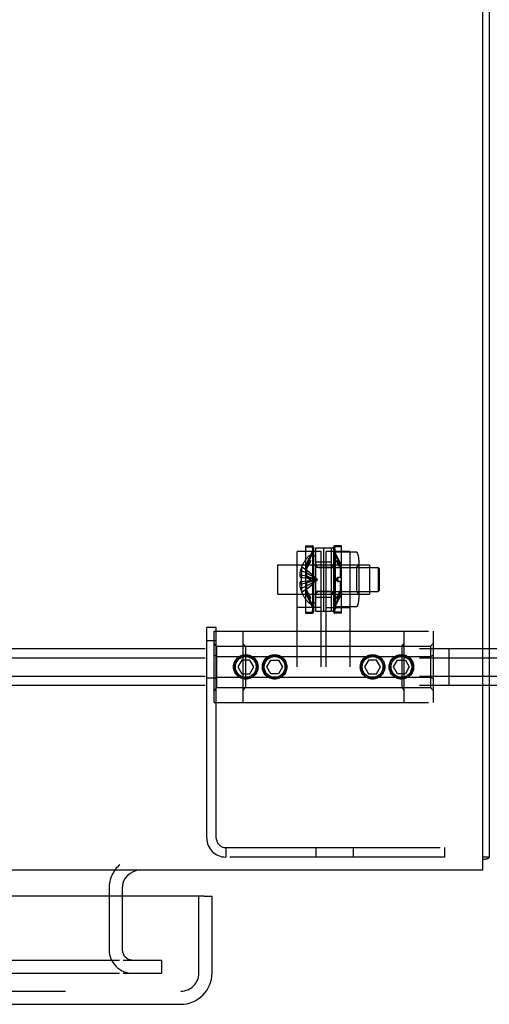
# Model space of a CAD drawing. Header units: inches. Extents: x 0 to 308, y 0 to 199.
# Tile 118 of 139: x 122.81 to 126.51, y 162.37 to 170.14. Entities that reach past the tile are written whole.
import ezdxf

# ---------------------------------------------------------------- set-up
doc = ezdxf.new("R2010")
doc.units = ezdxf.units.IN
doc.header["$LTSCALE"] = 16.920913
doc.header["$MEASUREMENT"] = 0
doc.linetypes.add('HIDDEN', pattern=[0.2, 0.1, -0.1])
doc.layers.get('0').update_dxf_attribs({"linetype": 'CONTINUOUS'})
doc.layers.add('DEFAULT_2', color=8, linetype='HIDDEN')
doc.layers.add('RIGHT_OR_MAIN_DOOR_ASSEMBLY', color=7, linetype='CONTINUOUS')

msp = doc.modelspace()

# ---------------------------------------------------------------- linework, layer by layer
at = {"color": 7, "linetype": 'Continuous'}
for p, q in [((126.4607, 163.423), (126.4607, 181.319)), ((126.5127, 181.1765), (126.5127, 163.527)), ((126.5127, 163.527), (126.4607, 163.527)), ((126.4607, 163.423), (48.8147, 163.423)), ((123.6167, 163.2805), (123.6167, 163.219))]:
    msp.add_line(p, q, dxfattribs=at)
for points in [[(126.4607, 163.5072), (126.4609, 163.5073), (126.465, 163.5085), (126.4691, 163.5095), (126.4732, 163.5104), (126.4772, 163.5113)], [(126.4772, 163.5113), (126.4849, 163.5128), (126.4886, 163.5135), (126.4919, 163.5143), (126.495, 163.515), (126.4979, 163.5157), (126.5008, 163.5166), (126.5034, 163.5175), (126.5057, 163.5185), (126.5076, 163.5195), (126.5091, 163.5206), (126.5104, 163.5217), (126.5114, 163.5229), (126.5121, 163.5241), (126.5125, 163.5255), (126.5127, 163.527)]]:
    msp.add_lwpolyline(points, dxfattribs=at)
msp.add_arc((123.7592, 163.2805), 0.1425, 90, 180, dxfattribs=at)
at = {"layer": 'DEFAULT_2', "color": 8, "linetype": 'HIDDEN'}
for p, q in [((125.1854, 165.938), (124.9979, 165.938)), ((124.9979, 165.028), (124.9979, 165.938)), ((125.0634, 165.983), (125.1164, 165.983)), ((125.0634, 165.983), (125.0634, 165.975)), ((125.0634, 165.975), (125.1084, 165.975)), ((125.0634, 165.975), (125.0634, 165.461)), ((125.0644, 165.828), (125.1184, 165.942)), ((125.0716, 165.8246), (125.1259, 165.9392)), ((125.1184, 165.965), (125.1184, 165.471)), ((125.1264, 165.973), (125.1264, 165.463)), ((125.1454, 165.968), (125.2654, 165.968)), ((125.1454, 165.468), (125.1454, 165.968)), ((125.1854, 165.028), (125.1854, 165.938)), ((125.2054, 165.968), (125.2054, 165.468)), ((125.4129, 165.938), (125.2254, 165.938)), ((125.2254, 165.028), (125.2254, 165.938)), ((125.2654, 165.968), (125.2654, 165.468)), ((125.2844, 165.973), (125.2844, 165.463)), ((125.3392, 165.8246), (125.2849, 165.9392)), ((125.2924, 165.471), (125.2924, 165.965)), ((125.3464, 165.828), (125.2924, 165.942)), ((125.3474, 165.983), (125.2944, 165.983)), ((125.2954, 165.953), (125.2954, 165.483)), ((125.3474, 165.975), (125.3024, 165.975)), ((125.4631, 165.933), (125.3111, 165.933)), ((125.3474, 165.975), (125.3474, 165.983)), ((125.3474, 165.461), (125.3474, 165.975)), ((125.4129, 165.938), (125.4129, 165.028)), ((124.8434, 165.8335), (125.5674, 165.8335)), ((124.8434, 165.6025), (124.8434, 165.8335)), ((125.0878, 165.8631), (125.0644, 165.8201)), ((125.0878, 165.8478), (125.0644, 165.8046)), ((125.0951, 165.86), (125.0716, 165.8169)), ((125.0951, 165.845), (125.0716, 165.8019)), ((125.0878, 165.8631), (125.0888, 165.8649)), ((125.0888, 165.8497), (125.0878, 165.8478)), ((125.0888, 165.8648), (125.0897, 165.8664)), ((125.0888, 165.8497), (125.0897, 165.8516)), ((125.0897, 165.8664), (125.0906, 165.8677)), ((125.0906, 165.8537), (125.0897, 165.8516)), ((125.0915, 165.8557), (125.0906, 165.8536)), ((125.0922, 165.8578), (125.0914, 165.8556)), ((125.0928, 165.8597), (125.0921, 165.8576)), ((125.1012, 165.8675), (125.0939, 165.8705)), ((125.0951, 165.86), (125.096, 165.8617)), ((125.096, 165.8469), (125.0951, 165.845)), ((125.096, 165.8617), (125.097, 165.8633)), ((125.096, 165.8469), (125.097, 165.8488)), ((125.097, 165.8632), (125.0979, 165.8646)), ((125.0979, 165.8509), (125.097, 165.8488)), ((125.0987, 165.8529), (125.0978, 165.8508)), ((125.0994, 165.8549), (125.0986, 165.8528)), ((125.1454, 165.9045), (125.0989, 165.9045)), ((125.1001, 165.8569), (125.0994, 165.8547)), ((125.1454, 165.8585), (125.2654, 165.8585)), ((125.2854, 165.813), (125.2654, 165.833)), ((125.3169, 165.8705), (125.3096, 165.8675)), ((125.3122, 165.8528), (125.3114, 165.8549)), ((125.3122, 165.8657), (125.313, 165.8646)), ((125.313, 165.8508), (125.3122, 165.8529)), ((125.313, 165.8646), (125.3139, 165.8632)), ((125.3139, 165.8488), (125.313, 165.8509)), ((125.3148, 165.8617), (125.3139, 165.8633)), ((125.3148, 165.8469), (125.3139, 165.8488)), ((125.3148, 165.8617), (125.3158, 165.86)), ((125.3158, 165.845), (125.3148, 165.8469)), ((125.3158, 165.86), (125.3392, 165.8169)), ((125.3158, 165.845), (125.3392, 165.8019)), ((125.3194, 165.8556), (125.3186, 165.8578)), ((125.3194, 165.8688), (125.3202, 165.8677)), ((125.3202, 165.8536), (125.3194, 165.8557)), ((125.3202, 165.8677), (125.3211, 165.8664)), ((125.3211, 165.8516), (125.3202, 165.8537)), ((125.322, 165.8649), (125.3211, 165.8664)), ((125.322, 165.8497), (125.3211, 165.8516)), ((125.322, 165.8648), (125.323, 165.8631)), ((125.323, 165.8478), (125.322, 165.8497)), ((125.323, 165.8631), (125.3464, 165.8201)), ((125.323, 165.8478), (125.3464, 165.8046)), ((125.4644, 165.813), (125.4844, 165.833)), ((125.4844, 165.8697), (125.4844, 165.5663)), ((125.5674, 165.8335), (125.5674, 165.6025)), ((125.0321, 165.7865), (125.022, 165.7865)), ((125.0325, 165.8173), (125.0321, 165.8175)), ((125.0325, 165.8173), (125.0321, 165.8163)), ((125.0321, 165.8163), (125.0321, 165.7335)), ((125.0716, 165.8246), (125.0644, 165.828)), ((125.0644, 165.828), (125.0644, 165.8201)), ((125.0716, 165.8169), (125.0644, 165.8201)), ((125.0716, 165.8019), (125.0644, 165.8046)), ((125.0644, 165.8046), (125.0644, 165.7335)), ((125.0716, 165.8246), (125.0716, 165.8169)), ((125.0716, 165.8019), (125.0716, 165.733)), ((125.2654, 165.8118), (125.1454, 165.8118)), ((125.1736, 165.812), (125.6354, 165.812)), ((125.2854, 165.813), (125.4644, 165.813)), ((125.2854, 165.813), (125.2854, 165.623)), ((125.3464, 165.828), (125.3392, 165.8246)), ((125.3392, 165.8169), (125.3392, 165.8246)), ((125.3392, 165.8169), (125.3464, 165.8201)), ((125.3392, 165.8019), (125.3464, 165.8046)), ((125.3392, 165.733), (125.3392, 165.8019)), ((125.3464, 165.8201), (125.3464, 165.828)), ((125.3464, 165.7335), (125.3464, 165.8046)), ((125.4644, 165.813), (125.4644, 165.623)), ((125.6454, 165.802), (125.6354, 165.812)), ((125.6354, 165.812), (125.6354, 165.624)), ((125.6454, 165.634), (125.6454, 165.802)), ((125.0321, 165.7529), (125.0171, 165.7529)), ((125.0321, 165.6831), (125.0171, 165.6831)), ((125.0321, 165.7335), (125.022, 165.7335)), ((125.0321, 165.7025), (125.022, 165.7025)), ((125.0325, 165.7335), (125.0321, 165.7335)), ((125.0321, 165.7335), (125.0545, 165.7313)), ((125.0321, 165.7025), (125.0545, 165.7047)), ((125.0321, 165.7025), (125.0325, 165.7026)), ((125.0321, 165.7025), (125.0321, 165.6197)), ((125.0542, 165.7047), (125.076, 165.707)), ((125.0878, 165.7333), (125.0644, 165.7335)), ((125.0716, 165.733), (125.0644, 165.7335)), ((125.0716, 165.703), (125.0644, 165.7025)), ((125.0878, 165.7027), (125.0644, 165.7025)), ((125.0644, 165.7025), (125.0644, 165.6314)), ((125.0951, 165.733), (125.0716, 165.733)), ((125.0951, 165.703), (125.0716, 165.703)), ((125.0716, 165.703), (125.0716, 165.6341)), ((125.0758, 165.707), (125.0969, 165.7095)), ((125.0878, 165.7333), (125.0879, 165.7333)), ((125.0879, 165.7027), (125.0878, 165.7027)), ((125.0952, 165.733), (125.0879, 165.7333)), ((125.0951, 165.733), (125.0879, 165.7333)), ((125.0879, 165.7027), (125.0951, 165.703)), ((125.0879, 165.7027), (125.0952, 165.703)), ((125.0951, 165.733), (125.0952, 165.733)), ((125.0951, 165.703), (125.0951, 165.703)), ((125.0967, 165.7095), (125.1172, 165.7122)), ((125.323, 165.7333), (125.3157, 165.733)), ((125.3229, 165.7333), (125.3157, 165.733)), ((125.3157, 165.733), (125.3158, 165.733)), ((125.3158, 165.703), (125.3157, 165.703)), ((125.3157, 165.703), (125.3229, 165.7027)), ((125.3157, 165.703), (125.323, 165.7027)), ((125.3392, 165.733), (125.3158, 165.733)), ((125.3392, 165.703), (125.3158, 165.703)), ((125.323, 165.7027), (125.3229, 165.7027)), ((125.3464, 165.7335), (125.323, 165.7333)), ((125.323, 165.7333), (125.323, 165.7333)), ((125.3464, 165.7025), (125.323, 165.7027)), ((125.3392, 165.733), (125.3464, 165.7335)), ((125.3392, 165.703), (125.3464, 165.7025)), ((125.3392, 165.6341), (125.3392, 165.703)), ((125.3464, 165.6314), (125.3464, 165.7025)), ((124.8434, 165.6025), (125.5674, 165.6025)), ((125.0321, 165.6495), (125.022, 165.6495)), ((125.0325, 165.6188), (125.0321, 165.6197)), ((125.0325, 165.6188), (125.0321, 165.6185)), ((125.0716, 165.6341), (125.0644, 165.6314)), ((125.0644, 165.6314), (125.0878, 165.5882)), ((125.0716, 165.6191), (125.0644, 165.616)), ((125.0644, 165.616), (125.0878, 165.5729)), ((125.0644, 165.616), (125.0644, 165.608)), ((125.0716, 165.6114), (125.0644, 165.608)), ((125.0644, 165.608), (125.1184, 165.494)), ((125.0716, 165.6341), (125.0951, 165.591)), ((125.0716, 165.6191), (125.0951, 165.576)), ((125.0716, 165.6191), (125.0716, 165.6114)), ((125.0716, 165.6114), (125.1259, 165.4968)), ((125.2654, 165.6243), (125.1454, 165.6243)), ((125.1736, 165.624), (125.6354, 165.624)), ((125.2854, 165.623), (125.2654, 165.603)), ((125.3392, 165.6114), (125.2849, 165.4968)), ((125.2854, 165.623), (125.4644, 165.623)), ((125.3464, 165.608), (125.2924, 165.494)), ((125.3392, 165.6341), (125.3158, 165.591)), ((125.3392, 165.6191), (125.3158, 165.576)), ((125.3464, 165.6314), (125.323, 165.5882)), ((125.3464, 165.616), (125.323, 165.5729)), ((125.3392, 165.6341), (125.3464, 165.6314)), ((125.3392, 165.6191), (125.3464, 165.616)), ((125.3392, 165.6114), (125.3392, 165.6191)), ((125.3464, 165.608), (125.3392, 165.6114)), ((125.3464, 165.608), (125.3464, 165.616)), ((125.4644, 165.623), (125.4844, 165.603)), ((125.6454, 165.634), (125.6354, 165.624)), ((125.0878, 165.5882), (125.0888, 165.5863)), ((125.0888, 165.5712), (125.0878, 165.5729)), ((125.0888, 165.5864), (125.0897, 165.5844)), ((125.0888, 165.5712), (125.0897, 165.5697)), ((125.0897, 165.5844), (125.0906, 165.5824)), ((125.0906, 165.5683), (125.0897, 165.5697)), ((125.0906, 165.5824), (125.0915, 165.5803)), ((125.0915, 165.5672), (125.0906, 165.5684)), ((125.0914, 165.5804), (125.0922, 165.5783)), ((125.0939, 165.5655), (125.1012, 165.5686)), ((125.0951, 165.591), (125.096, 165.5891)), ((125.096, 165.5743), (125.0951, 165.576)), ((125.096, 165.5891), (125.097, 165.5872)), ((125.096, 165.5743), (125.097, 165.5728)), ((125.097, 165.5872), (125.0979, 165.5852)), ((125.0979, 165.5714), (125.097, 165.5728)), ((125.0978, 165.5852), (125.0987, 165.5831)), ((125.0987, 165.5703), (125.0978, 165.5715)), ((125.0986, 165.5833), (125.0994, 165.5811)), ((125.1454, 165.5315), (125.0989, 165.5315)), ((125.1454, 165.5775), (125.2654, 165.5775)), ((125.3096, 165.5686), (125.3169, 165.5655)), ((125.3108, 165.5792), (125.3115, 165.5813)), ((125.3114, 165.5811), (125.3122, 165.5833)), ((125.3122, 165.5831), (125.313, 165.5852)), ((125.313, 165.5852), (125.3139, 165.5872)), ((125.3139, 165.5728), (125.313, 165.5714)), ((125.3148, 165.5891), (125.3139, 165.5872)), ((125.3148, 165.5743), (125.3139, 165.5728)), ((125.3148, 165.5891), (125.3158, 165.591)), ((125.3158, 165.576), (125.3148, 165.5743)), ((125.318, 165.5763), (125.3187, 165.5785)), ((125.3186, 165.5783), (125.3194, 165.5804)), ((125.3194, 165.5803), (125.3202, 165.5824)), ((125.3202, 165.5824), (125.3211, 165.5844)), ((125.3211, 165.5697), (125.3202, 165.5683)), ((125.322, 165.5863), (125.3211, 165.5844)), ((125.322, 165.5712), (125.3211, 165.5697)), ((125.322, 165.5864), (125.323, 165.5882)), ((125.323, 165.5729), (125.322, 165.5712)), ((125.1854, 165.498), (124.9979, 165.498)), ((125.0634, 165.461), (125.1084, 165.461)), ((125.0634, 165.461), (125.0634, 165.453)), ((125.0634, 165.453), (125.1164, 165.453)), ((125.1454, 165.468), (125.2654, 165.468)), ((125.2254, 165.498), (125.4129, 165.498)), ((125.3474, 165.453), (125.2944, 165.453)), ((125.302, 165.4973), (125.2954, 165.483)), ((125.3474, 165.461), (125.3024, 165.461)), ((125.4631, 165.5031), (125.3111, 165.5031)), ((125.3474, 165.453), (125.3474, 165.461)), ((124.3587, 165.3395), (124.2837, 165.3395)), ((124.2837, 163.677), (124.2837, 165.3395)), ((124.3417, 165.309), (126.0692, 165.309)), ((124.3417, 164.747), (124.3417, 165.309)), ((124.3587, 163.677), (124.3587, 165.3395)), ((124.5692, 165.309), (124.5692, 164.747)), ((125.8417, 164.747), (125.8417, 165.309)), ((126.0692, 165.309), (126.0692, 164.747)), ((124.2837, 165.2375), (124.3587, 165.2375)), ((124.3617, 165.1903), (124.3417, 165.2133)), ((124.5892, 165.1903), (124.5692, 165.2133)), ((125.8217, 165.1903), (125.8417, 165.2133)), ((126.0492, 165.1903), (126.0692, 165.2133)), ((119.1942, 165.1724), (141.3417, 165.1724)), ((124.3617, 165.1903), (126.0492, 165.1903)), ((124.3617, 165.1903), (124.3617, 164.8658)), ((124.5892, 165.1903), (124.5892, 164.8658)), ((125.8217, 165.1903), (125.8217, 164.8658)), ((126.0492, 165.1903), (126.0492, 164.8658)), ((126.1942, 165.1724), (126.1942, 164.8837)), ((119.1942, 165.1002), (141.3417, 165.1002)), ((124.3617, 165.1091), (124.3417, 165.1207)), ((124.3617, 165.1091), (126.0492, 165.1091)), ((124.5605, 165.082), (124.5293, 165.028)), ((124.6228, 165.082), (124.5605, 165.082)), ((124.5892, 165.1091), (124.5692, 165.1207)), ((124.654, 165.028), (124.6228, 165.082)), ((124.7568, 165.028), (124.788, 165.082)), ((124.788, 165.082), (124.8503, 165.082)), ((124.8503, 165.082), (124.8815, 165.028)), ((125.5605, 165.082), (125.5293, 165.028)), ((125.6228, 165.082), (125.5605, 165.082)), ((125.654, 165.028), (125.6228, 165.082)), ((125.7568, 165.028), (125.788, 165.082)), ((125.788, 165.082), (125.8503, 165.082)), ((125.8217, 165.1091), (125.8417, 165.1207)), ((125.8503, 165.082), (125.8815, 165.028)), ((126.0492, 165.1091), (126.0692, 165.1207)), ((124.5293, 165.028), (124.5605, 164.974)), ((124.6228, 164.974), (124.654, 165.028)), ((124.788, 164.974), (124.7568, 165.028)), ((124.8815, 165.028), (124.8503, 164.974)), ((125.5293, 165.028), (125.5605, 164.974)), ((125.6228, 164.974), (125.654, 165.028)), ((125.788, 164.974), (125.7568, 165.028)), ((125.8815, 165.028), (125.8503, 164.974)), ((119.1942, 164.9559), (141.3417, 164.9559)), ((124.2837, 164.9415), (124.3587, 164.9415)), ((124.3617, 164.9469), (124.3417, 164.9354)), ((124.3617, 164.9469), (126.0492, 164.9469)), ((124.5605, 164.974), (124.6228, 164.974)), ((124.5892, 164.9469), (124.5692, 164.9354)), ((124.8503, 164.974), (124.788, 164.974)), ((125.5605, 164.974), (125.6228, 164.974)), ((125.8503, 164.974), (125.788, 164.974)), ((125.8217, 164.9469), (125.8417, 164.9354)), ((126.0492, 164.9469), (126.0692, 164.9354)), ((119.1942, 164.8837), (141.3417, 164.8837)), ((124.3617, 164.8658), (124.3417, 164.8427)), ((124.3617, 164.8658), (126.0492, 164.8658)), ((124.5892, 164.8658), (124.5692, 164.8427)), ((125.8217, 164.8658), (125.8417, 164.8427)), ((126.0492, 164.8658), (126.0692, 164.8427)), ((124.3417, 164.747), (126.0692, 164.747)), ((124.4337, 163.602), (126.1587, 163.602)), ((124.4337, 163.602), (124.4337, 163.527)), ((125.1457, 163.527), (125.1457, 163.602)), ((125.4417, 163.527), (125.4417, 163.602)), ((126.1587, 163.602), (126.1587, 163.527)), ((126.1587, 163.527), (124.4337, 163.527)), ((123.5127, 163.2805), (123.5127, 162.7968)), ((123.6167, 163.219), (123.6167, 162.7968)), ((88.3462, 162.7145), (123.5959, 162.7145)), ((123.6239, 162.7145), (123.9292, 162.7145)), ((123.9292, 162.6105), (123.9292, 162.7145)), ((88.3462, 162.6105), (123.5959, 162.6105)), ((123.6239, 162.6105), (123.9292, 162.6105))]:
    msp.add_line(p, q, dxfattribs=at)
for points in [[(125.3111, 165.933), (125.3099, 165.933), (125.3087, 165.9333), (125.3077, 165.9336), (125.3069, 165.9339), (125.3062, 165.9342), (125.3057, 165.9346), (125.3052, 165.9349), (125.3047, 165.9352), (125.3043, 165.9356), (125.304, 165.9359), (125.3037, 165.9362), (125.3034, 165.9365), (125.3032, 165.9368), (125.3029, 165.9371), (125.3027, 165.9374), (125.3026, 165.9377), (125.3024, 165.9379), (125.3023, 165.9382), (125.3021, 165.9385), (125.302, 165.9387), (125.2954, 165.953)], [(125.4723, 165.927), (125.4716, 165.9282), (125.4709, 165.9293), (125.47, 165.9303), (125.4689, 165.9311), (125.4677, 165.9318), (125.4665, 165.9324), (125.4651, 165.9328), (125.4638, 165.933), (125.4631, 165.933)], [(125.0906, 165.8677), (125.0915, 165.8688), (125.0922, 165.8696), (125.0928, 165.8702), (125.0934, 165.8705), (125.0938, 165.8705), (125.0939, 165.8705)], [(125.0939, 165.8705), (125.0938, 165.8706), (125.0933, 165.8705), (125.0928, 165.8701), (125.0921, 165.8696), (125.0914, 165.8687)], [(125.0939, 165.8705), (125.0942, 165.8703), (125.0944, 165.8699), (125.0946, 165.8692), (125.0946, 165.8684), (125.0945, 165.8673), (125.0944, 165.866), (125.0941, 165.8646), (125.0938, 165.863), (125.0933, 165.8613), (125.0928, 165.8595)], [(125.0928, 165.8597), (125.0934, 165.8616), (125.0938, 165.8633), (125.0942, 165.8649), (125.0944, 165.8663), (125.0946, 165.8676), (125.0946, 165.8686), (125.0945, 165.8694), (125.0944, 165.87), (125.0941, 165.8704), (125.0939, 165.8705)], [(125.0978, 165.8646), (125.0987, 165.8657), (125.0994, 165.8665), (125.1001, 165.8671), (125.1006, 165.8674), (125.1011, 165.8675), (125.1012, 165.8675)], [(125.1012, 165.8675), (125.101, 165.8675), (125.1005, 165.8674), (125.1, 165.8671), (125.0994, 165.8665), (125.0986, 165.8656)], [(125.1012, 165.8675), (125.1014, 165.8673), (125.1017, 165.8669), (125.1018, 165.8663), (125.1018, 165.8654), (125.1018, 165.8643), (125.1016, 165.8631), (125.1013, 165.8617), (125.101, 165.8601), (125.1005, 165.8584), (125.1, 165.8566)], [(125.1001, 165.8569), (125.1006, 165.8587), (125.1011, 165.8604), (125.1014, 165.862), (125.1017, 165.8634), (125.1018, 165.8646), (125.1018, 165.8656), (125.1018, 165.8664), (125.1016, 165.867), (125.1013, 165.8674), (125.1012, 165.8675)], [(125.3096, 165.8675), (125.3094, 165.8673), (125.3092, 165.8669), (125.309, 165.8663), (125.309, 165.8654), (125.3091, 165.8643), (125.3092, 165.8631), (125.3095, 165.8617), (125.3098, 165.8601), (125.3103, 165.8584), (125.3108, 165.8566)], [(125.3115, 165.8547), (125.3108, 165.8569), (125.3102, 165.8587), (125.3098, 165.8604), (125.3094, 165.862), (125.3092, 165.8634), (125.309, 165.8646), (125.309, 165.8656), (125.3091, 165.8664), (125.3092, 165.867), (125.3095, 165.8674), (125.3096, 165.8675)], [(125.3096, 165.8675), (125.3098, 165.8675), (125.3103, 165.8674), (125.3108, 165.8671), (125.3115, 165.8665), (125.3122, 165.8656)], [(125.3122, 165.8657), (125.3114, 165.8665), (125.3108, 165.8671), (125.3102, 165.8674), (125.3098, 165.8675), (125.3096, 165.8675)], [(125.3169, 165.8705), (125.3167, 165.8703), (125.3164, 165.8699), (125.3163, 165.8692), (125.3162, 165.8684), (125.3163, 165.8673), (125.3165, 165.866), (125.3167, 165.8646), (125.3171, 165.863), (125.3175, 165.8613), (125.3181, 165.8595)], [(125.3187, 165.8576), (125.318, 165.8597), (125.3174, 165.8616), (125.317, 165.8633), (125.3167, 165.8649), (125.3164, 165.8663), (125.3163, 165.8676), (125.3162, 165.8686), (125.3163, 165.8694), (125.3165, 165.87), (125.3167, 165.8704), (125.3169, 165.8705)], [(125.3169, 165.8705), (125.3171, 165.8706), (125.3175, 165.8705), (125.3181, 165.8701), (125.3187, 165.8696), (125.3194, 165.8687)], [(125.3194, 165.8688), (125.3186, 165.8696), (125.318, 165.8702), (125.3174, 165.8705), (125.317, 165.8705), (125.3169, 165.8705)], [(125.022, 165.7865), (125.0208, 165.7809), (125.0197, 165.7753), (125.0188, 165.7697), (125.0181, 165.7641), (125.0175, 165.7585), (125.0171, 165.7529)], [(125.0321, 165.7865), (125.0542, 165.7771), (125.0758, 165.7668), (125.0967, 165.7558), (125.1171, 165.744), (125.1369, 165.7314), (125.1561, 165.718)], [(125.0325, 165.8173), (125.0545, 165.8036), (125.076, 165.7888), (125.0969, 165.7728), (125.1172, 165.7557), (125.1369, 165.7374), (125.1561, 165.718)], [(125.0171, 165.7529), (125.0174, 165.7506), (125.0177, 165.7483), (125.0182, 165.7459), (125.0187, 165.7435), (125.0194, 165.7411), (125.0201, 165.7386), (125.021, 165.7361), (125.022, 165.7335)], [(125.022, 165.7025), (125.021, 165.6999), (125.0201, 165.6974), (125.0194, 165.695), (125.0187, 165.6925), (125.0182, 165.6901), (125.0177, 165.6878), (125.0174, 165.6854), (125.0171, 165.6831)], [(125.0171, 165.6831), (125.0175, 165.6775), (125.0181, 165.6719), (125.0188, 165.6663), (125.0197, 165.6607), (125.0208, 165.6551), (125.022, 165.6495)], [(125.0321, 165.7529), (125.0542, 165.7481), (125.0758, 165.7429), (125.0967, 165.7373), (125.1171, 165.7313), (125.1369, 165.7248), (125.1561, 165.718)], [(125.0321, 165.718), (125.0321, 165.7206), (125.0321, 165.7232), (125.0322, 165.7258), (125.0322, 165.7284), (125.0323, 165.7309), (125.0325, 165.7335)], [(125.0321, 165.6831), (125.0542, 165.6879), (125.0758, 165.6931), (125.0967, 165.6988), (125.1171, 165.7048), (125.1369, 165.7112), (125.1561, 165.718)], [(125.0321, 165.6495), (125.0542, 165.659), (125.0758, 165.6692), (125.0967, 165.6802), (125.1171, 165.692), (125.1369, 165.7046), (125.1561, 165.718)], [(125.0325, 165.7026), (125.0323, 165.7051), (125.0322, 165.7077), (125.0322, 165.7103), (125.0321, 165.7128), (125.0321, 165.7154), (125.0321, 165.718)], [(125.0325, 165.6188), (125.0545, 165.6324), (125.076, 165.6473), (125.0969, 165.6633), (125.1172, 165.6804), (125.1369, 165.6986), (125.1561, 165.718)], [(125.0542, 165.7314), (125.076, 165.729), (125.0969, 165.7265), (125.1172, 165.7239), (125.1369, 165.721), (125.1561, 165.718)], [(125.0758, 165.7291), (125.0967, 165.7266), (125.1171, 165.7239), (125.1369, 165.721), (125.1561, 165.718)], [(125.0879, 165.7027), (125.0888, 165.7029), (125.0897, 165.7033), (125.0906, 165.704), (125.0915, 165.705), (125.0922, 165.7062), (125.0928, 165.7076), (125.0934, 165.7091), (125.0938, 165.7108), (125.0942, 165.7126), (125.0944, 165.7144), (125.0946, 165.7163), (125.0946, 165.7183), (125.0945, 165.7202), (125.0944, 165.722), (125.0941, 165.7238), (125.0938, 165.7256), (125.0933, 165.7272), (125.0928, 165.7287), (125.0921, 165.73), (125.0914, 165.7311), (125.0906, 165.7321), (125.0897, 165.7328), (125.0888, 165.7332), (125.0879, 165.7333)], [(125.0888, 165.7332), (125.0897, 165.7328), (125.0906, 165.732), (125.0915, 165.7311), (125.0922, 165.7299), (125.0928, 165.7285), (125.0934, 165.7269), (125.0938, 165.7252), (125.0942, 165.7235), (125.0944, 165.7216), (125.0946, 165.7197), (125.0946, 165.7178), (125.0945, 165.7159), (125.0944, 165.714), (125.0941, 165.7122), (125.0938, 165.7105), (125.0933, 165.7089), (125.0928, 165.7074), (125.0921, 165.706), (125.0914, 165.7049), (125.0906, 165.704), (125.0897, 165.7033), (125.0888, 165.7029)], [(125.0952, 165.703), (125.096, 165.7032), (125.097, 165.7036), (125.0979, 165.7043), (125.0987, 165.7052), (125.0994, 165.7064), (125.1001, 165.7078), (125.1006, 165.7093), (125.1011, 165.7109), (125.1014, 165.7127), (125.1017, 165.7145), (125.1018, 165.7164), (125.1018, 165.7182), (125.1018, 165.7201), (125.1016, 165.7219), (125.1013, 165.7237), (125.101, 165.7254), (125.1005, 165.727), (125.1, 165.7285), (125.0994, 165.7298), (125.0986, 165.7309), (125.0978, 165.7318), (125.097, 165.7325), (125.096, 165.7329), (125.0951, 165.733)], [(125.096, 165.7329), (125.097, 165.7325), (125.0979, 165.7318), (125.0987, 165.7308), (125.0994, 165.7296), (125.1001, 165.7283), (125.1006, 165.7267), (125.1011, 165.7251), (125.1014, 165.7233), (125.1017, 165.7215), (125.1018, 165.7197), (125.1018, 165.7178), (125.1018, 165.7159), (125.1016, 165.7141), (125.1013, 165.7123), (125.101, 165.7106), (125.1005, 165.709), (125.1, 165.7076), (125.0994, 165.7063), (125.0986, 165.7052), (125.0978, 165.7043), (125.097, 165.7036), (125.096, 165.7032)], [(125.1171, 165.7121), (125.1369, 165.715), (125.1561, 165.718)], [(125.1172, 165.7122), (125.1369, 165.715), (125.1561, 165.718)], [(125.3157, 165.733), (125.3148, 165.7329), (125.3139, 165.7325), (125.313, 165.7318), (125.3122, 165.7308), (125.3114, 165.7296), (125.3108, 165.7283), (125.3102, 165.7267), (125.3098, 165.7251), (125.3094, 165.7233), (125.3092, 165.7215), (125.309, 165.7197), (125.309, 165.7178), (125.3091, 165.7159), (125.3092, 165.7141), (125.3095, 165.7123), (125.3098, 165.7106), (125.3103, 165.709), (125.3108, 165.7076), (125.3115, 165.7063), (125.3122, 165.7052), (125.313, 165.7043), (125.3139, 165.7036), (125.3148, 165.7032), (125.3157, 165.703)], [(125.3148, 165.7032), (125.3139, 165.7036), (125.313, 165.7043), (125.3122, 165.7052), (125.3114, 165.7064), (125.3108, 165.7078), (125.3102, 165.7093), (125.3098, 165.7109), (125.3094, 165.7127), (125.3092, 165.7145), (125.309, 165.7164), (125.309, 165.7182), (125.3091, 165.7201), (125.3092, 165.7219), (125.3095, 165.7237), (125.3098, 165.7254), (125.3103, 165.727), (125.3108, 165.7285), (125.3115, 165.7298), (125.3122, 165.7309), (125.313, 165.7318), (125.3139, 165.7325), (125.3148, 165.7329)], [(125.3229, 165.7333), (125.322, 165.7332), (125.3211, 165.7328), (125.3202, 165.732), (125.3194, 165.7311), (125.3186, 165.7299), (125.318, 165.7285), (125.3174, 165.7269), (125.317, 165.7252), (125.3167, 165.7235), (125.3164, 165.7216), (125.3163, 165.7197), (125.3162, 165.7178), (125.3163, 165.7159), (125.3165, 165.714), (125.3167, 165.7122), (125.3171, 165.7105), (125.3175, 165.7089), (125.3181, 165.7074), (125.3187, 165.706), (125.3194, 165.7049), (125.3202, 165.704), (125.3211, 165.7033), (125.322, 165.7029), (125.323, 165.7027)], [(125.322, 165.7029), (125.3211, 165.7033), (125.3202, 165.704), (125.3194, 165.705), (125.3186, 165.7062), (125.318, 165.7076), (125.3174, 165.7091), (125.317, 165.7108), (125.3167, 165.7126), (125.3164, 165.7144), (125.3163, 165.7163), (125.3162, 165.7183), (125.3163, 165.7202), (125.3165, 165.722), (125.3167, 165.7238), (125.3171, 165.7256), (125.3175, 165.7272), (125.3181, 165.7287), (125.3187, 165.73), (125.3194, 165.7311), (125.3202, 165.7321), (125.3211, 165.7328), (125.322, 165.7332)], [(125.0939, 165.5655), (125.0938, 165.5655), (125.0933, 165.5656), (125.0928, 165.5659), (125.0921, 165.5665), (125.0914, 165.5673)], [(125.0915, 165.5672), (125.0922, 165.5664), (125.0928, 165.5658), (125.0934, 165.5655), (125.0938, 165.5655), (125.0939, 165.5655)], [(125.0921, 165.5785), (125.0928, 165.5763), (125.0934, 165.5744), (125.0938, 165.5727), (125.0942, 165.5711), (125.0944, 165.5697), (125.0946, 165.5685), (125.0946, 165.5675), (125.0945, 165.5666), (125.0944, 165.566), (125.0941, 165.5656), (125.0939, 165.5655)], [(125.0939, 165.5655), (125.0942, 165.5657), (125.0944, 165.5661), (125.0946, 165.5668), (125.0946, 165.5677), (125.0945, 165.5688), (125.0944, 165.57), (125.0941, 165.5715), (125.0938, 165.573), (125.0933, 165.5747), (125.0928, 165.5766)], [(125.1012, 165.5686), (125.101, 165.5685), (125.1005, 165.5686), (125.1, 165.569), (125.0994, 165.5696), (125.0986, 165.5704)], [(125.0987, 165.5703), (125.0994, 165.5695), (125.1001, 165.5689), (125.1006, 165.5686), (125.1011, 165.5685), (125.1012, 165.5686)], [(125.0994, 165.5813), (125.1001, 165.5792), (125.1006, 165.5773), (125.1011, 165.5756), (125.1014, 165.574), (125.1017, 165.5726), (125.1018, 165.5714), (125.1018, 165.5704), (125.1018, 165.5696), (125.1016, 165.569), (125.1013, 165.5687), (125.1012, 165.5686)], [(125.1012, 165.5686), (125.1014, 165.5687), (125.1017, 165.5691), (125.1018, 165.5698), (125.1018, 165.5706), (125.1018, 165.5717), (125.1016, 165.5729), (125.1013, 165.5744), (125.101, 165.5759), (125.1005, 165.5776), (125.1, 165.5794)], [(125.3096, 165.5686), (125.3094, 165.5687), (125.3092, 165.5691), (125.309, 165.5698), (125.309, 165.5706), (125.3091, 165.5717), (125.3092, 165.5729), (125.3095, 165.5744), (125.3098, 165.5759), (125.3103, 165.5776), (125.3108, 165.5794)], [(125.3108, 165.5792), (125.3102, 165.5773), (125.3098, 165.5756), (125.3094, 165.574), (125.3092, 165.5726), (125.309, 165.5714), (125.309, 165.5704), (125.3091, 165.5696), (125.3092, 165.569), (125.3095, 165.5687), (125.3096, 165.5686)], [(125.313, 165.5715), (125.3122, 165.5703), (125.3114, 165.5695), (125.3108, 165.5689), (125.3102, 165.5686), (125.3098, 165.5685), (125.3096, 165.5686)], [(125.3096, 165.5686), (125.3098, 165.5685), (125.3103, 165.5686), (125.3108, 165.569), (125.3115, 165.5696), (125.3122, 165.5704)], [(125.3169, 165.5655), (125.3167, 165.5657), (125.3164, 165.5661), (125.3163, 165.5668), (125.3162, 165.5677), (125.3163, 165.5688), (125.3165, 165.57), (125.3167, 165.5715), (125.3171, 165.573), (125.3175, 165.5747), (125.3181, 165.5766)], [(125.318, 165.5763), (125.3174, 165.5744), (125.317, 165.5727), (125.3167, 165.5711), (125.3164, 165.5697), (125.3163, 165.5685), (125.3162, 165.5675), (125.3163, 165.5666), (125.3165, 165.566), (125.3167, 165.5656), (125.3169, 165.5655)], [(125.3202, 165.5684), (125.3194, 165.5672), (125.3186, 165.5664), (125.318, 165.5658), (125.3174, 165.5655), (125.317, 165.5655), (125.3169, 165.5655)], [(125.3169, 165.5655), (125.3171, 165.5655), (125.3175, 165.5656), (125.3181, 165.5659), (125.3187, 165.5665), (125.3194, 165.5673)], [(125.302, 165.4973), (125.3021, 165.4976), (125.3023, 165.4978), (125.3024, 165.4981), (125.3026, 165.4984), (125.3027, 165.4986), (125.3029, 165.4989), (125.3032, 165.4992), (125.3034, 165.4995), (125.3037, 165.4998), (125.304, 165.5001), (125.3043, 165.5005), (125.3047, 165.5008), (125.3052, 165.5011), (125.3057, 165.5015), (125.3062, 165.5018), (125.3069, 165.5022), (125.3077, 165.5025), (125.3087, 165.5028), (125.3099, 165.503), (125.3111, 165.5031)], [(125.4723, 165.509), (125.4716, 165.5078), (125.4709, 165.5067), (125.47, 165.5058), (125.4689, 165.5049), (125.4677, 165.5042), (125.4665, 165.5036), (125.4651, 165.5033), (125.4638, 165.5031), (125.4631, 165.5031)]]:
    msp.add_lwpolyline(points, dxfattribs=at)
for centre, radius in [((124.5917, 165.028), 0.0965), ((124.5917, 165.028), 0.0932), ((124.5917, 165.028), 0.0832), ((124.5917, 165.028), 0.0819), ((124.8192, 165.028), 0.0965), ((124.8192, 165.028), 0.0932), ((124.8192, 165.028), 0.0832), ((124.8192, 165.028), 0.0819), ((125.5917, 165.028), 0.0965), ((125.5917, 165.028), 0.0932), ((125.5917, 165.028), 0.0832), ((125.5917, 165.028), 0.0819), ((125.8192, 165.028), 0.0965), ((125.8192, 165.028), 0.0932), ((125.8192, 165.028), 0.0832), ((125.8192, 165.028), 0.0819)]:
    msp.add_circle(centre, radius, dxfattribs=at)
for centre, radius, start, end in [((125.1084, 165.965), 0.01, 0, 90), ((125.1164, 165.973), 0.01, 0, 90), ((125.1214, 165.9413), 0.005, 334.65382, 360), ((125.2804, 165.953), 0.015, 0.00013, 180), ((125.2944, 165.973), 0.01, 90, 180), ((125.2894, 165.9413), 0.005, 180, 205.34618), ((125.3024, 165.965), 0.01, 90, 180), ((125.3432, 165.8697), 0.1412, 0, 23.95), ((125.2742, 165.718), 0.2618, 136.4862, 157.63871), ((125.0989, 165.8845), 0.02, 90, 136.4862), ((125.1736, 165.8402), 0.0282, 180, 270), ((125.2742, 165.718), 0.2614, 157.91062, 164.80589), ((125.2742, 165.718), 0.2614, 195.19411, 202.08938), ((125.2742, 165.718), 0.2618, 202.36129, 223.5138), ((125.1736, 165.5958), 0.0282, 90, 180), ((125.0989, 165.5515), 0.02, 223.5138, 270), ((125.3432, 165.5663), 0.1412, 336.05, 360), ((125.1084, 165.471), 0.01, 270, 360), ((125.1164, 165.463), 0.01, 270, 360), ((125.1214, 165.4947), 0.005, 0, 25.34618), ((125.2804, 165.483), 0.015, 180, 359.99987), ((125.2894, 165.4947), 0.005, 154.65382, 180), ((125.2944, 165.463), 0.01, 180, 270), ((125.3024, 165.471), 0.01, 180, 270), ((124.4337, 163.677), 0.15, 180, 270), ((124.4337, 163.677), 0.075, 180, 270), ((123.7592, 163.2805), 0.2465, 130.96552, 180), ((123.699, 162.7968), 0.1863, 180, 270), ((123.699, 162.7968), 0.0823, 180, 270)]:
    msp.add_arc(centre, radius, start, end, dxfattribs=at)
at = {"layer": 'RIGHT_OR_MAIN_DOOR_ASSEMBLY', "color": 3, "linetype": 'Continuous'}
for p, q in [((124.2632, 163.219), (87.4497, 163.219)), ((124.3252, 162.6115), (124.3252, 163.219)), ((87.6342, 162.365), (124.0787, 162.365))]:
    msp.add_line(p, q, dxfattribs=at)
at = {"layer": 'RIGHT_OR_MAIN_DOOR_ASSEMBLY', "color": 8, "linetype": 'HIDDEN'}
for p, q in [((124.2212, 162.6115), (124.2212, 163.219)), ((87.6342, 162.469), (124.0787, 162.469))]:
    msp.add_line(p, q, dxfattribs=at)
at = {"layer": 'RIGHT_OR_MAIN_DOOR_ASSEMBLY', "color": 7, "linetype": 'Continuous'}
msp.add_line((124.2632, 163.219), (124.3252, 163.219), dxfattribs=at)
at = {"layer": 'RIGHT_OR_MAIN_DOOR_ASSEMBLY', "color": 3, "linetype": 'Continuous'}
msp.add_arc((124.0787, 162.6115), 0.2465, 270, 360, dxfattribs=at)
at = {"layer": 'RIGHT_OR_MAIN_DOOR_ASSEMBLY', "color": 8, "linetype": 'HIDDEN'}
msp.add_arc((124.0787, 162.6115), 0.1425, 270, 360, dxfattribs=at)

doc.saveas('drawing.dxf')
